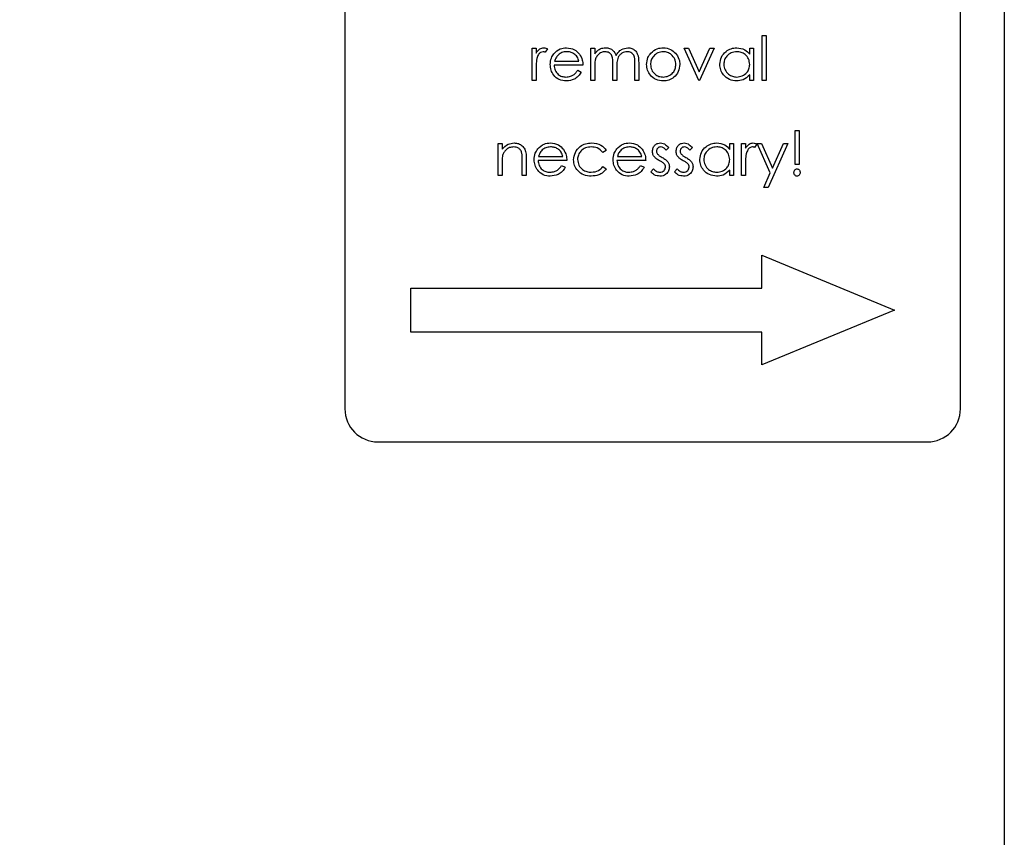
# Model space of a CAD drawing. Header units: millimetres. Extents: x 0 to 2100, y 0 to 1485.
# Tile 14 of 44: x 1204 to 1249, y 785 to 822. Entities that reach past the tile are written whole.
import ezdxf

# ---------------------------------------------------------------- set-up
doc = ezdxf.new("R2010")
doc.units = ezdxf.units.MM
doc.header["$LTSCALE"] = 5
doc.dimstyles.new('SLDDIMSTYLE5', dxfattribs={"dimtxt": 0.18, "dimasz": 16.5, "dimexe": 0, "dimexo": 0.0625, "dimgap": 0, "dimtad": 0, "dimtih": 1, "dimtoh": 1, "dimdec": 0, "dimrnd": 1e-09, "dimzin": 0, "dimdsep": 46, "dimtxsty": 'Standard', "dimsah": 1, "dimcen": 0.09, "dimadec": 0, "dimazin": 0, "dimtfac": 16.5, "dimtdec": 0, "dimtofl": 0, "dimtmove": 0, "dimatfit": 3, "dimfxl": 0, "dimfrac": 2, "dimtolj": 1, "dimtzin": 0, "dimarcsym": 0})

msp = doc.modelspace()

# ---------------------------------------------------------------- linework, layer by layer
at = {"color": 7, "linetype": 'Continuous', "lineweight": 25}
for p, q in [((1248.532, 914.138), (1248.532, 744.138)), ((1218.532, 853.638), (1218.532, 804.638)), ((1246.532, 804.638), (1246.532, 853.638)), ((1237.511, 821.642), (1237.691, 821.642)), ((1237.511, 819.591), (1237.511, 821.642)), ((1237.691, 821.642), (1237.691, 819.591)), ((1227.05, 819.591), (1227.05, 821.052)), ((1227.05, 821.052), (1227.229, 821.052)), ((1227.229, 821.052), (1227.229, 820.837)), ((1227.742, 821.028), (1227.644, 820.872)), ((1229.717, 821.052), (1229.896, 821.052)), ((1229.717, 819.591), (1229.717, 821.052)), ((1229.896, 821.052), (1229.896, 820.798)), ((1233.973, 821.052), (1234.167, 821.052)), ((1234.64, 819.591), (1233.973, 821.052)), ((1234.167, 821.052), (1234.652, 819.988)), ((1234.652, 819.988), (1235.138, 821.052)), ((1235.332, 821.052), (1234.665, 819.591)), ((1235.138, 821.052), (1235.332, 821.052)), ((1236.947, 821.052), (1237.127, 821.052)), ((1236.947, 820.782), (1236.947, 821.052)), ((1237.127, 821.052), (1237.127, 819.591)), ((1228.069, 820.463), (1229.178, 820.463)), ((1230.717, 819.591), (1230.717, 820.334)), ((1231.717, 819.591), (1231.717, 820.383)), ((1231.896, 820.382), (1231.896, 819.591)), ((1227.229, 820.082), (1227.229, 819.591)), ((1229.358, 820.283), (1228.05, 820.283)), ((1229.121, 820.052), (1229.281, 819.969)), ((1229.896, 820.206), (1229.896, 819.591)), ((1230.896, 820.159), (1230.896, 819.591)), ((1227.229, 819.591), (1227.05, 819.591)), ((1229.896, 819.591), (1229.717, 819.591)), ((1230.896, 819.591), (1230.717, 819.591)), ((1231.896, 819.591), (1231.717, 819.591)), ((1234.665, 819.591), (1234.64, 819.591)), ((1236.947, 819.591), (1236.947, 819.844)), ((1237.127, 819.591), (1236.947, 819.591)), ((1237.691, 819.591), (1237.511, 819.591)), ((1239.011, 815.77), (1239.011, 817.309)), ((1239.011, 817.309), (1239.191, 817.309)), ((1239.191, 817.309), (1239.191, 815.77)), ((1225.499, 816.719), (1225.678, 816.719)), ((1225.499, 815.257), (1225.499, 816.719)), ((1225.678, 816.719), (1225.678, 816.455)), ((1236.037, 816.719), (1236.217, 816.719)), ((1236.037, 816.449), (1236.037, 816.719)), ((1236.217, 816.719), (1236.217, 815.257)), ((1236.576, 816.719), (1236.755, 816.719)), ((1236.576, 815.257), (1236.576, 816.719)), ((1236.755, 816.719), (1236.755, 816.504)), ((1237.884, 815.382), (1237.293, 816.719)), ((1237.293, 816.719), (1237.487, 816.719)), ((1237.487, 816.719), (1237.982, 815.6)), ((1238.678, 816.719), (1237.781, 814.719)), ((1237.982, 815.6), (1238.484, 816.719)), ((1238.484, 816.719), (1238.678, 816.719)), ((1230.422, 816.402), (1230.271, 816.309)), ((1233.268, 816.537), (1233.146, 816.411)), ((1234.345, 816.537), (1234.223, 816.411)), ((1237.268, 816.694), (1237.169, 816.539)), ((1226.601, 815.257), (1226.601, 815.945)), ((1226.781, 816.004), (1226.781, 815.257)), ((1228.627, 815.95), (1227.319, 815.95)), ((1227.338, 816.129), (1228.447, 816.129)), ((1232.217, 815.95), (1230.909, 815.95)), ((1230.928, 816.129), (1232.037, 816.129)), ((1225.678, 815.786), (1225.678, 815.257)), ((1228.39, 815.719), (1228.55, 815.635)), ((1230.271, 815.668), (1230.422, 815.569)), ((1231.98, 815.719), (1232.14, 815.635)), ((1232.447, 815.43), (1232.566, 815.565)), ((1233.524, 815.43), (1233.643, 815.565)), ((1236.037, 815.257), (1236.037, 815.51)), ((1236.755, 815.749), (1236.755, 815.257)), ((1237.587, 814.719), (1237.884, 815.382)), ((1239.191, 815.77), (1239.011, 815.77)), ((1225.678, 815.257), (1225.499, 815.257)), ((1226.781, 815.257), (1226.601, 815.257)), ((1236.217, 815.257), (1236.037, 815.257)), ((1236.755, 815.257), (1236.576, 815.257)), ((1237.781, 814.719), (1237.587, 814.719)), ((1237.497, 810.138), (1237.497, 811.638)), ((1237.497, 811.638), (1243.532, 809.138)), ((1221.532, 808.138), (1221.532, 810.138)), ((1221.532, 810.138), (1237.497, 810.138)), ((1243.532, 809.138), (1237.497, 806.638)), ((1237.497, 808.138), (1221.532, 808.138)), ((1237.497, 806.638), (1237.497, 808.138)), ((1220.032, 803.138), (1245.032, 803.138))]:
    msp.add_line(p, q, dxfattribs=at)
for centre, start, end in [((1220.032, 804.638), 180, 270), ((1245.032, 804.638), 270, 0)]:
    msp.add_arc(centre, 1.5, start, end, dxfattribs=at)
for points, knots in [([(1227.229, 820.837), (1227.28, 820.906), (1227.35, 821.002), (1227.487, 821.069), (1227.553, 821.075), (1227.586, 821.078)], [0, 0, 0, 0, 0.558788, 0.779481, 1, 1, 1, 1]), ([(1227.552, 820.898), (1227.51, 820.889), (1227.425, 820.871), (1227.316, 820.753), (1227.282, 820.648), (1227.261, 820.584)], [0, 0, 0, 0, 0.278336, 0.558768, 1, 1, 1, 1]), ([(1227.644, 820.872), (1227.627, 820.88), (1227.598, 820.894), (1227.566, 820.897), (1227.552, 820.898)], [0, 0, 0, 0, 0.5603957, 1, 1, 1, 1]), ([(1227.586, 821.078), (1227.617, 821.074), (1227.672, 821.068), (1227.721, 821.04), (1227.742, 821.028)], [0, 0, 0, 0, 0.559243, 1, 1, 1, 1]), ([(1227.87, 820.317), (1227.879, 820.417), (1227.895, 820.594), (1227.995, 820.741), (1228.039, 820.805)], [0, 0, 0, 0, 0.559427, 1, 1, 1, 1]), ([(1228.039, 820.805), (1228.128, 820.894), (1228.289, 821.052), (1228.512, 821.07), (1228.61, 821.078)], [0, 0, 0, 0, 0.558577, 1, 1, 1, 1]), ([(1228.243, 820.761), (1228.199, 820.712), (1228.121, 820.624), (1228.085, 820.512), (1228.069, 820.463)], [0, 0, 0, 0, 0.558795, 1, 1, 1, 1]), ([(1228.619, 820.898), (1228.542, 820.892), (1228.403, 820.88), (1228.292, 820.798), (1228.243, 820.761)], [0, 0, 0, 0, 0.559458, 1, 1, 1, 1]), ([(1228.61, 821.078), (1228.74, 821.063), (1228.972, 821.036), (1229.129, 820.865), (1229.199, 820.79)], [0, 0, 0, 0, 0.558919, 1, 1, 1, 1]), ([(1229.178, 820.463), (1229.156, 820.532), (1229.112, 820.67), (1228.959, 820.809), (1228.789, 820.885), (1228.676, 820.894), (1228.619, 820.898)], [0, 0, 0, 0, 0.280138, 0.559194, 0.779598, 1, 1, 1, 1]), ([(1229.199, 820.79), (1229.251, 820.702), (1229.344, 820.545), (1229.353, 820.363), (1229.358, 820.283)], [0, 0, 0, 0, 0.558897, 1, 1, 1, 1]), ([(1229.896, 820.798), (1229.928, 820.842), (1229.986, 820.92), (1230.064, 820.978), (1230.099, 821.004)], [0, 0, 0, 0, 0.560148, 1, 1, 1, 1]), ([(1230.369, 820.898), (1230.31, 820.891), (1230.192, 820.876), (1230.044, 820.77), (1229.899, 820.551), (1229.897, 820.348), (1229.896, 820.206)], [0, 0, 0, 0, 0.186544, 0.37335, 0.56013, 1, 1, 1, 1]), ([(1230.099, 821.004), (1230.153, 821.028), (1230.249, 821.07), (1230.354, 821.075), (1230.4, 821.078)], [0, 0, 0, 0, 0.559743, 1, 1, 1, 1]), ([(1230.717, 820.334), (1230.722, 820.465), (1230.729, 820.629), (1230.629, 820.794), (1230.529, 820.877), (1230.433, 820.89), (1230.369, 820.898)], [0, 0, 0, 0, 0.500537, 0.625897, 0.751368, 1, 1, 1, 1]), ([(1230.4, 821.078), (1230.458, 821.072), (1230.575, 821.06), (1230.766, 820.953), (1230.828, 820.811), (1230.865, 820.725)], [0, 0, 0, 0, 0.2808091, 0.5615074, 1, 1, 1, 1]), ([(1230.865, 820.725), (1230.898, 820.778), (1230.965, 820.885), (1231.14, 821.036), (1231.302, 821.062), (1231.401, 821.078)], [0, 0, 0, 0, 0.281263, 0.562094, 1, 1, 1, 1]), ([(1231.37, 820.898), (1231.328, 820.895), (1231.245, 820.889), (1231.131, 820.834), (1231.034, 820.754), (1230.893, 820.545), (1230.895, 820.331), (1230.896, 820.159)], [0, 0, 0, 0, 0.125317, 0.250662, 0.376086, 0.501515, 1, 1, 1, 1]), ([(1231.717, 820.383), (1231.721, 820.508), (1231.726, 820.664), (1231.618, 820.81), (1231.521, 820.882), (1231.43, 820.892), (1231.37, 820.898)], [0, 0, 0, 0, 0.499445, 0.624933, 0.750561, 1, 1, 1, 1]), ([(1231.401, 821.078), (1231.462, 821.072), (1231.583, 821.061), (1231.741, 820.96), (1231.891, 820.736), (1231.894, 820.528), (1231.896, 820.382)], [0, 0, 0, 0, 0.186885, 0.373579, 0.560268, 1, 1, 1, 1]), ([(1232.255, 820.317), (1232.266, 820.425), (1232.285, 820.618), (1232.403, 820.769), (1232.455, 820.836)], [0, 0, 0, 0, 0.559285, 1, 1, 1, 1]), ([(1233.011, 820.898), (1232.926, 820.888), (1232.755, 820.867), (1232.568, 820.708), (1232.452, 820.518), (1232.44, 820.383), (1232.435, 820.316)], [0, 0, 0, 0, 0.279484, 0.559256, 0.779547, 1, 1, 1, 1]), ([(1232.455, 820.836), (1232.546, 820.914), (1232.707, 821.054), (1232.919, 821.071), (1233.012, 821.078)], [0, 0, 0, 0, 0.55888, 1, 1, 1, 1]), ([(1233.588, 820.316), (1233.579, 820.402), (1233.559, 820.573), (1233.401, 820.761), (1233.213, 820.88), (1233.079, 820.892), (1233.011, 820.898)], [0, 0, 0, 0, 0.279586, 0.559398, 0.779653, 1, 1, 1, 1]), ([(1233.012, 821.078), (1233.131, 821.066), (1233.343, 821.043), (1233.499, 820.9), (1233.568, 820.837)], [0, 0, 0, 0, 0.559182, 1, 1, 1, 1]), ([(1233.568, 820.837), (1233.632, 820.75), (1233.748, 820.594), (1233.762, 820.402), (1233.768, 820.317)], [0, 0, 0, 0, 0.559216, 1, 1, 1, 1]), ([(1235.588, 820.326), (1235.602, 820.438), (1235.63, 820.662), (1235.842, 820.905), (1236.092, 821.055), (1236.268, 821.07), (1236.356, 821.078)], [0, 0, 0, 0, 0.279413, 0.559191, 0.779548, 1, 1, 1, 1]), ([(1236.358, 820.898), (1236.273, 820.888), (1236.101, 820.868), (1235.907, 820.716), (1235.79, 820.525), (1235.775, 820.391), (1235.768, 820.324)], [0, 0, 0, 0, 0.279767, 0.559291, 0.779719, 1, 1, 1, 1]), ([(1236.356, 821.078), (1236.488, 821.063), (1236.724, 821.036), (1236.879, 820.86), (1236.947, 820.782)], [0, 0, 0, 0, 0.559062, 1, 1, 1, 1]), ([(1236.947, 820.318), (1236.938, 820.405), (1236.919, 820.578), (1236.757, 820.769), (1236.562, 820.882), (1236.426, 820.893), (1236.358, 820.898)], [0, 0, 0, 0, 0.27966, 0.55921, 0.779487, 1, 1, 1, 1]), ([(1227.261, 820.584), (1227.25, 820.49), (1227.228, 820.324), (1227.229, 820.156), (1227.229, 820.082)], [0, 0, 0, 0, 0.559636, 1, 1, 1, 1]), ([(1228.606, 819.565), (1228.494, 819.575), (1228.272, 819.595), (1228.033, 819.808), (1227.894, 820.058), (1227.878, 820.231), (1227.87, 820.317)], [0, 0, 0, 0, 0.279885, 0.558859, 0.779462, 1, 1, 1, 1]), ([(1233.012, 819.565), (1232.9, 819.576), (1232.676, 819.599), (1232.43, 819.807), (1232.279, 820.055), (1232.263, 820.23), (1232.255, 820.317)], [0, 0, 0, 0, 0.279776, 0.559179, 0.779592, 1, 1, 1, 1]), ([(1232.435, 820.316), (1232.445, 820.232), (1232.467, 820.063), (1232.619, 819.871), (1232.812, 819.762), (1232.945, 819.751), (1233.011, 819.745)], [0, 0, 0, 0, 0.279618, 0.559167, 0.779512, 1, 1, 1, 1]), ([(1233.011, 819.745), (1233.096, 819.754), (1233.266, 819.774), (1233.457, 819.926), (1233.569, 820.117), (1233.582, 820.25), (1233.588, 820.316)], [0, 0, 0, 0, 0.279745, 0.559113, 0.779606, 1, 1, 1, 1]), ([(1233.768, 820.317), (1233.754, 820.206), (1233.727, 819.984), (1233.525, 819.734), (1233.275, 819.585), (1233.1, 819.572), (1233.012, 819.565)], [0, 0, 0, 0, 0.279521, 0.559381, 0.779507, 1, 1, 1, 1]), ([(1236.35, 819.565), (1236.238, 819.578), (1236.013, 819.605), (1235.765, 819.811), (1235.611, 820.061), (1235.596, 820.237), (1235.588, 820.326)], [0, 0, 0, 0, 0.279573, 0.559333, 0.779589, 1, 1, 1, 1]), ([(1235.768, 820.324), (1235.78, 820.238), (1235.804, 820.067), (1235.962, 819.877), (1236.155, 819.764), (1236.29, 819.751), (1236.357, 819.745)], [0, 0, 0, 0, 0.279429, 0.559146, 0.77957, 1, 1, 1, 1]), ([(1236.357, 819.745), (1236.442, 819.755), (1236.614, 819.776), (1236.813, 819.922), (1236.93, 820.116), (1236.941, 820.251), (1236.947, 820.318)], [0, 0, 0, 0, 0.279822, 0.559387, 0.779603, 1, 1, 1, 1]), ([(1228.05, 820.283), (1228.059, 820.204), (1228.077, 820.046), (1228.219, 819.867), (1228.396, 819.76), (1228.521, 819.75), (1228.583, 819.745)], [0, 0, 0, 0, 0.279963, 0.559359, 0.779526, 1, 1, 1, 1]), ([(1228.583, 819.745), (1228.657, 819.752), (1228.778, 819.764), (1228.933, 819.837), (1229.04, 819.934), (1229.094, 820.013), (1229.121, 820.052)], [0, 0, 0, 0, 0.339465, 0.559626, 0.779498, 1, 1, 1, 1]), ([(1229.281, 819.969), (1229.24, 819.902), (1229.158, 819.77), (1228.928, 819.6), (1228.728, 819.578), (1228.606, 819.565)], [0, 0, 0, 0, 0.280919, 0.561407, 1, 1, 1, 1]), ([(1236.947, 819.844), (1236.853, 819.754), (1236.683, 819.593), (1236.452, 819.574), (1236.35, 819.565)], [0, 0, 0, 0, 0.558763, 1, 1, 1, 1]), ([(1225.678, 816.455), (1225.763, 816.547), (1225.916, 816.712), (1226.137, 816.734), (1226.234, 816.745)], [0, 0, 0, 0, 0.559141, 1, 1, 1, 1]), ([(1226.234, 816.745), (1226.3, 816.739), (1226.431, 816.727), (1226.603, 816.622), (1226.777, 816.389), (1226.779, 816.162), (1226.781, 816.004)], [0, 0, 0, 0, 0.187021, 0.37389, 0.56061, 1, 1, 1, 1]), ([(1227.308, 816.472), (1227.398, 816.56), (1227.558, 816.719), (1227.781, 816.737), (1227.879, 816.745)], [0, 0, 0, 0, 0.558577, 1, 1, 1, 1]), ([(1227.879, 816.745), (1228.009, 816.73), (1228.242, 816.703), (1228.399, 816.532), (1228.468, 816.457)], [0, 0, 0, 0, 0.5589188, 1, 1, 1, 1]), ([(1228.935, 815.976), (1228.95, 816.093), (1228.982, 816.327), (1229.205, 816.583), (1229.476, 816.723), (1229.661, 816.737), (1229.753, 816.745)], [0, 0, 0, 0, 0.279381, 0.558782, 0.779281, 1, 1, 1, 1]), ([(1229.753, 816.745), (1229.904, 816.728), (1230.174, 816.698), (1230.346, 816.492), (1230.422, 816.402)], [0, 0, 0, 0, 0.560655, 1, 1, 1, 1]), ([(1230.898, 816.472), (1230.987, 816.56), (1231.148, 816.719), (1231.371, 816.737), (1231.469, 816.745)], [0, 0, 0, 0, 0.558577, 1, 1, 1, 1]), ([(1231.469, 816.745), (1231.599, 816.73), (1231.831, 816.703), (1231.988, 816.532), (1232.058, 816.457)], [0, 0, 0, 0, 0.558919, 1, 1, 1, 1]), ([(1232.524, 816.361), (1232.53, 816.417), (1232.54, 816.529), (1232.638, 816.657), (1232.762, 816.734), (1232.85, 816.741), (1232.894, 816.745)], [0, 0, 0, 0, 0.2799361, 0.5594372, 0.7796107, 1, 1, 1, 1]), ([(1232.894, 816.745), (1232.935, 816.74), (1233.017, 816.731), (1233.147, 816.657), (1233.222, 816.582), (1233.268, 816.537)], [0, 0, 0, 0, 0.279553, 0.559703, 1, 1, 1, 1]), ([(1233.601, 816.361), (1233.606, 816.417), (1233.617, 816.529), (1233.715, 816.657), (1233.839, 816.734), (1233.927, 816.741), (1233.971, 816.745)], [0, 0, 0, 0, 0.279936, 0.559437, 0.779611, 1, 1, 1, 1]), ([(1233.971, 816.745), (1234.012, 816.74), (1234.094, 816.731), (1234.224, 816.657), (1234.299, 816.582), (1234.345, 816.537)], [0, 0, 0, 0, 0.279553, 0.559703, 1, 1, 1, 1]), ([(1234.678, 815.992), (1234.692, 816.104), (1234.72, 816.328), (1234.932, 816.572), (1235.182, 816.722), (1235.358, 816.737), (1235.446, 816.745)], [0, 0, 0, 0, 0.279413, 0.559191, 0.779548, 1, 1, 1, 1]), ([(1235.446, 816.745), (1235.578, 816.73), (1235.814, 816.703), (1235.969, 816.526), (1236.037, 816.449)], [0, 0, 0, 0, 0.559062, 1, 1, 1, 1]), ([(1236.755, 816.504), (1236.805, 816.572), (1236.875, 816.668), (1237.013, 816.736), (1237.079, 816.742), (1237.112, 816.745)], [0, 0, 0, 0, 0.558788, 0.779481, 1, 1, 1, 1]), ([(1237.112, 816.745), (1237.143, 816.741), (1237.198, 816.734), (1237.247, 816.707), (1237.268, 816.694)], [0, 0, 0, 0, 0.559243, 1, 1, 1, 1]), ([(1226.203, 816.565), (1226.14, 816.558), (1226.013, 816.545), (1225.864, 816.443), (1225.756, 816.319), (1225.722, 816.225), (1225.706, 816.178)], [0, 0, 0, 0, 0.279553, 0.559373, 0.779703, 1, 1, 1, 1]), ([(1226.58, 816.277), (1226.566, 816.324), (1226.537, 816.417), (1226.407, 816.545), (1226.28, 816.557), (1226.203, 816.565)], [0, 0, 0, 0, 0.281192, 0.561331, 1, 1, 1, 1]), ([(1226.601, 815.945), (1226.602, 816.007), (1226.602, 816.119), (1226.587, 816.229), (1226.58, 816.277)], [0, 0, 0, 0, 0.560255, 1, 1, 1, 1]), ([(1227.14, 815.984), (1227.149, 816.083), (1227.164, 816.261), (1227.264, 816.408), (1227.308, 816.472)], [0, 0, 0, 0, 0.559427, 1, 1, 1, 1]), ([(1227.512, 816.428), (1227.468, 816.379), (1227.39, 816.29), (1227.354, 816.179), (1227.338, 816.129)], [0, 0, 0, 0, 0.558795, 1, 1, 1, 1]), ([(1227.888, 816.565), (1227.811, 816.558), (1227.672, 816.546), (1227.561, 816.464), (1227.512, 816.428)], [0, 0, 0, 0, 0.559458, 1, 1, 1, 1]), ([(1228.447, 816.129), (1228.425, 816.198), (1228.382, 816.337), (1228.228, 816.476), (1228.058, 816.552), (1227.945, 816.561), (1227.888, 816.565)], [0, 0, 0, 0, 0.280138, 0.559194, 0.779598, 1, 1, 1, 1]), ([(1228.468, 816.457), (1228.52, 816.369), (1228.613, 816.212), (1228.623, 816.03), (1228.627, 815.95)], [0, 0, 0, 0, 0.558897, 1, 1, 1, 1]), ([(1229.739, 816.565), (1229.651, 816.557), (1229.473, 816.541), (1229.266, 816.393), (1229.134, 816.201), (1229.121, 816.062), (1229.114, 815.992)], [0, 0, 0, 0, 0.2801364, 0.5597687, 0.7798902, 1, 1, 1, 1]), ([(1230.271, 816.309), (1230.188, 816.392), (1230.04, 816.541), (1229.831, 816.558), (1229.739, 816.565)], [0, 0, 0, 0, 0.558451, 1, 1, 1, 1]), ([(1230.729, 815.984), (1230.738, 816.083), (1230.754, 816.261), (1230.854, 816.408), (1230.898, 816.472)], [0, 0, 0, 0, 0.559427, 1, 1, 1, 1]), ([(1231.102, 816.428), (1231.058, 816.379), (1230.98, 816.29), (1230.944, 816.179), (1230.928, 816.129)], [0, 0, 0, 0, 0.558795, 1, 1, 1, 1]), ([(1231.478, 816.565), (1231.401, 816.558), (1231.262, 816.546), (1231.151, 816.464), (1231.102, 816.428)], [0, 0, 0, 0, 0.5594582, 1, 1, 1, 1]), ([(1232.037, 816.129), (1232.015, 816.198), (1231.971, 816.337), (1231.818, 816.476), (1231.648, 816.552), (1231.535, 816.561), (1231.478, 816.565)], [0, 0, 0, 0, 0.280138, 0.559194, 0.779598, 1, 1, 1, 1]), ([(1232.058, 816.457), (1232.11, 816.369), (1232.203, 816.212), (1232.212, 816.03), (1232.217, 815.95)], [0, 0, 0, 0, 0.558897, 1, 1, 1, 1]), ([(1232.591, 816.136), (1232.569, 816.175), (1232.531, 816.246), (1232.526, 816.326), (1232.524, 816.361)], [0, 0, 0, 0, 0.559587, 1, 1, 1, 1]), ([(1232.894, 816.565), (1232.865, 816.561), (1232.808, 816.554), (1232.748, 816.499), (1232.71, 816.435), (1232.706, 816.391), (1232.704, 816.368)], [0, 0, 0, 0, 0.2793129, 0.5590715, 0.7795178, 1, 1, 1, 1]), ([(1232.704, 816.368), (1232.707, 816.341), (1232.713, 816.293), (1232.741, 816.253), (1232.753, 816.236)], [0, 0, 0, 0, 0.559054, 1, 1, 1, 1]), ([(1233.146, 816.411), (1233.108, 816.455), (1233.039, 816.534), (1232.938, 816.556), (1232.894, 816.565)], [0, 0, 0, 0, 0.562045, 1, 1, 1, 1]), ([(1233.668, 816.136), (1233.646, 816.175), (1233.607, 816.246), (1233.603, 816.326), (1233.601, 816.361)], [0, 0, 0, 0, 0.559587, 1, 1, 1, 1]), ([(1233.971, 816.565), (1233.942, 816.561), (1233.885, 816.554), (1233.825, 816.499), (1233.787, 816.435), (1233.783, 816.391), (1233.781, 816.368)], [0, 0, 0, 0, 0.279313, 0.559072, 0.779518, 1, 1, 1, 1]), ([(1233.781, 816.368), (1233.784, 816.341), (1233.79, 816.293), (1233.818, 816.253), (1233.83, 816.236)], [0, 0, 0, 0, 0.559054, 1, 1, 1, 1]), ([(1234.223, 816.411), (1234.184, 816.455), (1234.116, 816.534), (1234.015, 816.556), (1233.971, 816.565)], [0, 0, 0, 0, 0.562045, 1, 1, 1, 1]), ([(1235.448, 816.565), (1235.362, 816.555), (1235.191, 816.535), (1234.996, 816.383), (1234.879, 816.192), (1234.865, 816.057), (1234.858, 815.99)], [0, 0, 0, 0, 0.279767, 0.559291, 0.779719, 1, 1, 1, 1]), ([(1236.037, 815.985), (1236.027, 816.072), (1236.008, 816.245), (1235.847, 816.436), (1235.652, 816.549), (1235.516, 816.56), (1235.448, 816.565)], [0, 0, 0, 0, 0.2796602, 0.5592103, 0.7794872, 1, 1, 1, 1]), ([(1237.078, 816.565), (1237.035, 816.556), (1236.95, 816.537), (1236.842, 816.42), (1236.808, 816.315), (1236.787, 816.25)], [0, 0, 0, 0, 0.2783358, 0.5587681, 1, 1, 1, 1]), ([(1237.169, 816.539), (1237.153, 816.547), (1237.124, 816.56), (1237.092, 816.564), (1237.078, 816.565)], [0, 0, 0, 0, 0.560396, 1, 1, 1, 1]), ([(1225.706, 816.178), (1225.696, 816.105), (1225.678, 815.975), (1225.678, 815.844), (1225.678, 815.786)], [0, 0, 0, 0, 0.559658, 1, 1, 1, 1]), ([(1227.875, 815.232), (1227.764, 815.242), (1227.542, 815.262), (1227.303, 815.475), (1227.164, 815.725), (1227.148, 815.898), (1227.14, 815.984)], [0, 0, 0, 0, 0.279885, 0.558859, 0.779462, 1, 1, 1, 1]), ([(1227.319, 815.95), (1227.328, 815.871), (1227.347, 815.712), (1227.488, 815.533), (1227.666, 815.427), (1227.79, 815.416), (1227.852, 815.411)], [0, 0, 0, 0, 0.279963, 0.559359, 0.779526, 1, 1, 1, 1]), ([(1229.738, 815.232), (1229.623, 815.242), (1229.394, 815.263), (1229.128, 815.457), (1228.961, 815.706), (1228.943, 815.886), (1228.935, 815.976)], [0, 0, 0, 0, 0.280077, 0.559647, 0.779819, 1, 1, 1, 1]), ([(1229.114, 815.992), (1229.127, 815.903), (1229.152, 815.725), (1229.323, 815.531), (1229.531, 815.427), (1229.671, 815.416), (1229.741, 815.411)], [0, 0, 0, 0, 0.279332, 0.558778, 0.779267, 1, 1, 1, 1]), ([(1231.465, 815.232), (1231.353, 815.242), (1231.131, 815.262), (1230.892, 815.475), (1230.753, 815.725), (1230.737, 815.898), (1230.729, 815.984)], [0, 0, 0, 0, 0.279885, 0.558859, 0.779462, 1, 1, 1, 1]), ([(1230.909, 815.95), (1230.918, 815.871), (1230.936, 815.712), (1231.078, 815.533), (1231.255, 815.427), (1231.38, 815.416), (1231.442, 815.411)], [0, 0, 0, 0, 0.279963, 0.559359, 0.779526, 1, 1, 1, 1]), ([(1232.843, 815.936), (1232.79, 815.966), (1232.695, 816.019), (1232.623, 816.1), (1232.591, 816.136)], [0, 0, 0, 0, 0.560659, 1, 1, 1, 1]), ([(1232.753, 816.236), (1232.789, 816.203), (1232.853, 816.145), (1232.929, 816.103), (1232.962, 816.085)], [0, 0, 0, 0, 0.559018, 1, 1, 1, 1]), ([(1233.065, 815.786), (1233.026, 815.818), (1232.958, 815.877), (1232.878, 815.918), (1232.843, 815.936)], [0, 0, 0, 0, 0.559074, 1, 1, 1, 1]), ([(1232.962, 816.085), (1233.017, 816.054), (1233.116, 816), (1233.192, 815.916), (1233.225, 815.88)], [0, 0, 0, 0, 0.560649, 1, 1, 1, 1]), ([(1233.225, 815.88), (1233.248, 815.841), (1233.287, 815.77), (1233.292, 815.689), (1233.293, 815.654)], [0, 0, 0, 0, 0.559466, 1, 1, 1, 1]), ([(1233.92, 815.936), (1233.867, 815.966), (1233.772, 816.019), (1233.7, 816.1), (1233.668, 816.136)], [0, 0, 0, 0, 0.560659, 1, 1, 1, 1]), ([(1233.83, 816.236), (1233.866, 816.203), (1233.93, 816.145), (1234.006, 816.103), (1234.039, 816.085)], [0, 0, 0, 0, 0.559018, 1, 1, 1, 1]), ([(1234.142, 815.786), (1234.103, 815.818), (1234.035, 815.877), (1233.955, 815.918), (1233.92, 815.936)], [0, 0, 0, 0, 0.559074, 1, 1, 1, 1]), ([(1234.039, 816.085), (1234.094, 816.054), (1234.193, 816), (1234.269, 815.916), (1234.302, 815.88)], [0, 0, 0, 0, 0.560649, 1, 1, 1, 1]), ([(1234.302, 815.88), (1234.324, 815.841), (1234.364, 815.77), (1234.368, 815.689), (1234.37, 815.654)], [0, 0, 0, 0, 0.559466, 1, 1, 1, 1]), ([(1235.44, 815.232), (1235.328, 815.245), (1235.103, 815.271), (1234.854, 815.478), (1234.701, 815.727), (1234.686, 815.904), (1234.678, 815.992)], [0, 0, 0, 0, 0.279573, 0.559333, 0.779589, 1, 1, 1, 1]), ([(1234.858, 815.99), (1234.87, 815.905), (1234.894, 815.734), (1235.051, 815.543), (1235.245, 815.431), (1235.379, 815.418), (1235.447, 815.411)], [0, 0, 0, 0, 0.2794286, 0.5591463, 0.7795701, 1, 1, 1, 1]), ([(1235.447, 815.411), (1235.532, 815.422), (1235.703, 815.442), (1235.903, 815.589), (1236.019, 815.782), (1236.031, 815.917), (1236.037, 815.985)], [0, 0, 0, 0, 0.279822, 0.559387, 0.779603, 1, 1, 1, 1]), ([(1236.787, 816.25), (1236.775, 816.157), (1236.754, 815.99), (1236.755, 815.823), (1236.755, 815.749)], [0, 0, 0, 0, 0.559636, 1, 1, 1, 1]), ([(1227.852, 815.411), (1227.926, 815.418), (1228.047, 815.43), (1228.202, 815.504), (1228.309, 815.601), (1228.363, 815.68), (1228.39, 815.719)], [0, 0, 0, 0, 0.339465, 0.559626, 0.779498, 1, 1, 1, 1]), ([(1228.55, 815.635), (1228.509, 815.569), (1228.428, 815.437), (1228.198, 815.267), (1227.997, 815.245), (1227.875, 815.232)], [0, 0, 0, 0, 0.280919, 0.561407, 1, 1, 1, 1]), ([(1230.422, 815.569), (1230.375, 815.511), (1230.282, 815.394), (1230.046, 815.26), (1229.855, 815.242), (1229.738, 815.232)], [0, 0, 0, 0, 0.280196, 0.560588, 1, 1, 1, 1]), ([(1229.741, 815.411), (1229.857, 815.425), (1230.065, 815.451), (1230.208, 815.601), (1230.271, 815.668)], [0, 0, 0, 0, 0.558788, 1, 1, 1, 1]), ([(1231.442, 815.411), (1231.516, 815.418), (1231.637, 815.43), (1231.792, 815.504), (1231.899, 815.601), (1231.953, 815.68), (1231.98, 815.719)], [0, 0, 0, 0, 0.339465, 0.559626, 0.779498, 1, 1, 1, 1]), ([(1232.14, 815.635), (1232.099, 815.569), (1232.017, 815.437), (1231.787, 815.267), (1231.587, 815.245), (1231.465, 815.232)], [0, 0, 0, 0, 0.280919, 0.561407, 1, 1, 1, 1]), ([(1232.865, 815.232), (1232.774, 815.243), (1232.612, 815.264), (1232.498, 815.379), (1232.447, 815.43)], [0, 0, 0, 0, 0.559289, 1, 1, 1, 1]), ([(1232.566, 815.565), (1232.612, 815.519), (1232.693, 815.436), (1232.806, 815.419), (1232.856, 815.411)], [0, 0, 0, 0, 0.560833, 1, 1, 1, 1]), ([(1232.856, 815.411), (1232.892, 815.415), (1232.965, 815.422), (1233.049, 815.484), (1233.105, 815.561), (1233.111, 815.618), (1233.114, 815.646)], [0, 0, 0, 0, 0.279988, 0.559745, 0.779963, 1, 1, 1, 1]), ([(1233.293, 815.654), (1233.286, 815.591), (1233.272, 815.465), (1233.155, 815.326), (1233.014, 815.243), (1232.915, 815.236), (1232.865, 815.232)], [0, 0, 0, 0, 0.279548, 0.559226, 0.779475, 1, 1, 1, 1]), ([(1233.114, 815.646), (1233.111, 815.675), (1233.107, 815.726), (1233.078, 815.767), (1233.065, 815.786)], [0, 0, 0, 0, 0.559603, 1, 1, 1, 1]), ([(1233.942, 815.232), (1233.851, 815.243), (1233.689, 815.264), (1233.575, 815.379), (1233.524, 815.43)], [0, 0, 0, 0, 0.559289, 1, 1, 1, 1]), ([(1233.643, 815.565), (1233.689, 815.519), (1233.77, 815.436), (1233.883, 815.419), (1233.933, 815.411)], [0, 0, 0, 0, 0.560833, 1, 1, 1, 1]), ([(1233.933, 815.411), (1233.969, 815.415), (1234.042, 815.422), (1234.126, 815.484), (1234.181, 815.561), (1234.188, 815.618), (1234.191, 815.646)], [0, 0, 0, 0, 0.279988, 0.559745, 0.779963, 1, 1, 1, 1]), ([(1234.37, 815.654), (1234.363, 815.591), (1234.349, 815.465), (1234.232, 815.326), (1234.09, 815.243), (1233.992, 815.236), (1233.942, 815.232)], [0, 0, 0, 0, 0.279548, 0.559226, 0.779475, 1, 1, 1, 1]), ([(1234.191, 815.646), (1234.188, 815.675), (1234.184, 815.726), (1234.154, 815.767), (1234.142, 815.786)], [0, 0, 0, 0, 0.559603, 1, 1, 1, 1]), ([(1236.037, 815.51), (1235.942, 815.42), (1235.773, 815.259), (1235.542, 815.24), (1235.44, 815.232)], [0, 0, 0, 0, 0.558763, 1, 1, 1, 1]), ([(1238.96, 815.398), (1238.962, 815.421), (1238.966, 815.467), (1239.001, 815.521), (1239.047, 815.559), (1239.083, 815.563), (1239.101, 815.565)], [0, 0, 0, 0, 0.280093, 0.559988, 0.780014, 1, 1, 1, 1]), ([(1239.101, 815.232), (1239.079, 815.236), (1239.033, 815.243), (1238.989, 815.292), (1238.964, 815.345), (1238.961, 815.381), (1238.96, 815.398)], [0, 0, 0, 0, 0.278711, 0.558443, 0.779268, 1, 1, 1, 1]), ([(1239.101, 815.565), (1239.124, 815.561), (1239.169, 815.554), (1239.214, 815.505), (1239.239, 815.452), (1239.241, 815.416), (1239.242, 815.398)], [0, 0, 0, 0, 0.27874, 0.558583, 0.77932, 1, 1, 1, 1]), ([(1239.242, 815.398), (1239.24, 815.376), (1239.236, 815.33), (1239.201, 815.276), (1239.155, 815.238), (1239.119, 815.234), (1239.101, 815.232)], [0, 0, 0, 0, 0.280085, 0.560088, 0.780172, 1, 1, 1, 1])]:
    msp.add_open_spline(points, degree=3, knots=knots, dxfattribs=at)

# ---------------------------------------------------------------- leaders
at = {"color": 7, "linetype": 'Continuous', "lineweight": 0}
msp.add_leader([(1131.037, 814.994), (1240.357, 700.674)], dimstyle='SLDDIMSTYLE5', dxfattribs=at)

doc.saveas('drawing.dxf')
